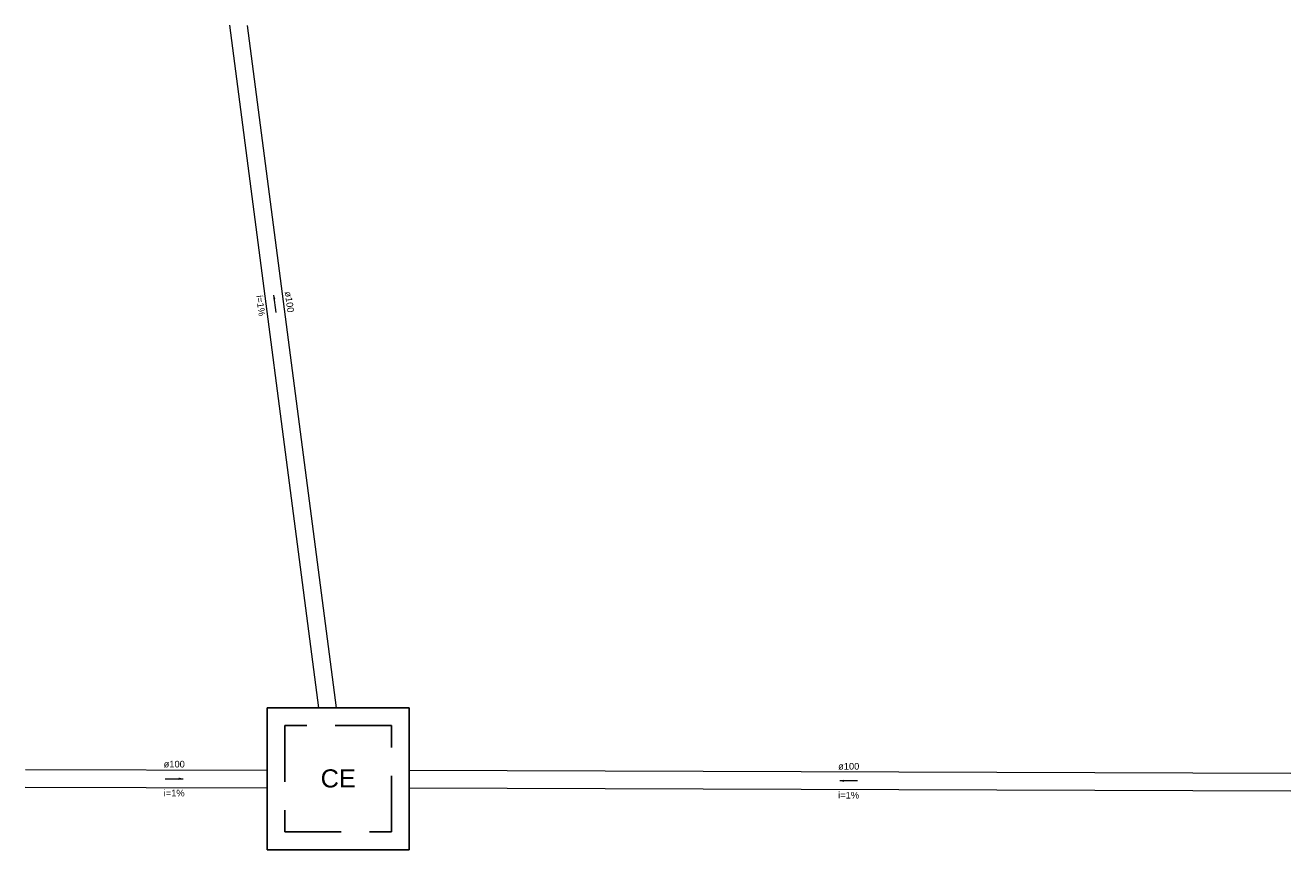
# Model space of a CAD drawing. Header units: millimetres. Extents: x 7747.7 to 7776.2, y 6872 to 6908.
# Tile 2 of 2: x 7747.7 to 7776.2, y 6889.4 to 6908. Entities that reach past the tile are written whole.
import ezdxf

# ---------------------------------------------------------------- set-up
doc = ezdxf.new("R2010")
doc.units = ezdxf.units.MM
doc.header["$MEASUREMENT"] = 0
doc.linetypes.add('DASHED', pattern=[1.905, 1.27, -0.635])
doc.layers.add('Simbolos', color=5, linetype='Continuous')
doc.layers.add('Simbolos_int', color=2, linetype='Continuous')
for name, color, linetype, lineweight in [('TQ-Condutos', 3, 'Continuous', 5), ('TQ-Sentido conduto', 9, 'Continuous', 5), ('TQ-Textos conduto', 7, 'Continuous', 5)]:
    doc.layers.add(name, color=color, linetype=linetype, lineweight=lineweight)
doc.styles.add('Arial', font='txt')

msp = doc.modelspace()

# ---------------------------------------------------------------- hatches: boundary and pattern name
at = {"layer": 'TQ-Sentido conduto', "linetype": 'Continuous'}
for points in [[(7753.271, 6901.912), (7753.258, 6901.813), (7753.309, 6901.82)], [(7751.224, 6890.999), (7751.128, 6891.025), (7751.128, 6890.973)], [(7766.034, 6890.952), (7766.13, 6890.926), (7766.13, 6890.978)]]:
    msp.add_hatch(color=256, dxfattribs=at).paths.add_polyline_path(points)

# ---------------------------------------------------------------- linework, layer by layer
at = {"layer": 'Simbolos', "linetype": 'Continuous'}
msp.add_lwpolyline([(7753.122, 6889.398), (7756.322, 6889.398), (7756.322, 6892.598), (7753.122, 6892.598), (7753.122, 6889.398), (7753.122, 6889.398)], dxfattribs=at)
at = {"layer": 'Simbolos_int', "linetype": 'DASHED'}
msp.add_lwpolyline([(7753.522, 6889.798), (7755.922, 6889.798), (7755.922, 6892.198), (7753.522, 6892.198), (7753.522, 6889.798), (7753.522, 6889.798)], dxfattribs=at)
at = {"layer": 'TQ-Condutos'}
for p, q in [((7754.283, 6892.598), (7752.276, 6907.997)), ((7754.686, 6892.598), (7752.68, 6907.994)), ((7747.668, 6891.21), (7753.122, 6891.193)), ((7776.2, 6891.12), (7756.322, 6891.183)), ((7747.667, 6890.81), (7753.122, 6890.793)), ((7776.2, 6890.72), (7756.322, 6890.783))]:
    msp.add_line(p, q, dxfattribs=at)
at = {"layer": 'TQ-Sentido conduto'}
for points in [[(7753.322, 6901.515), (7753.271, 6901.912)], [(7750.824, 6891), (7751.224, 6890.999)], [(7766.434, 6890.951), (7766.034, 6890.952)]]:
    msp.add_lwpolyline(points, dxfattribs=at)

# ---------------------------------------------------------------- texts
at = {"layer": 'Simbolos', "insert": (7754.327, 6890.797), "char_height": 0.4086, "width": 1.58364, "attachment_point": 7, "line_spacing_factor": 0.6, "style": 'Arial'}
msp.add_mtext('CE', dxfattribs=at)
at = {"layer": 'TQ-Textos conduto', "char_height": 0.15, "attachment_point": 8, "line_spacing_factor": 0.6, "style": 'Arial'}
for s, insert, width, rotation in [('ø100', (7753.545, 6901.746), 0.9573, 277.4253), ('i=1%', (7752.9, 6901.662), 0.94562, 277.4253), ('ø100', (7751.025, 6891.25), 0.9573, 359.8224), ('ø100', (7766.234, 6891.202), 0.9573, 359.8224), ('i=1%', (7751.023, 6890.6), 0.94562, 359.8224), ('i=1%', (7766.232, 6890.552), 0.94562, 359.8224)]:
    msp.add_mtext(s, dxfattribs=dict(at, insert=insert, width=width, rotation=rotation))

doc.saveas('drawing.dxf')
